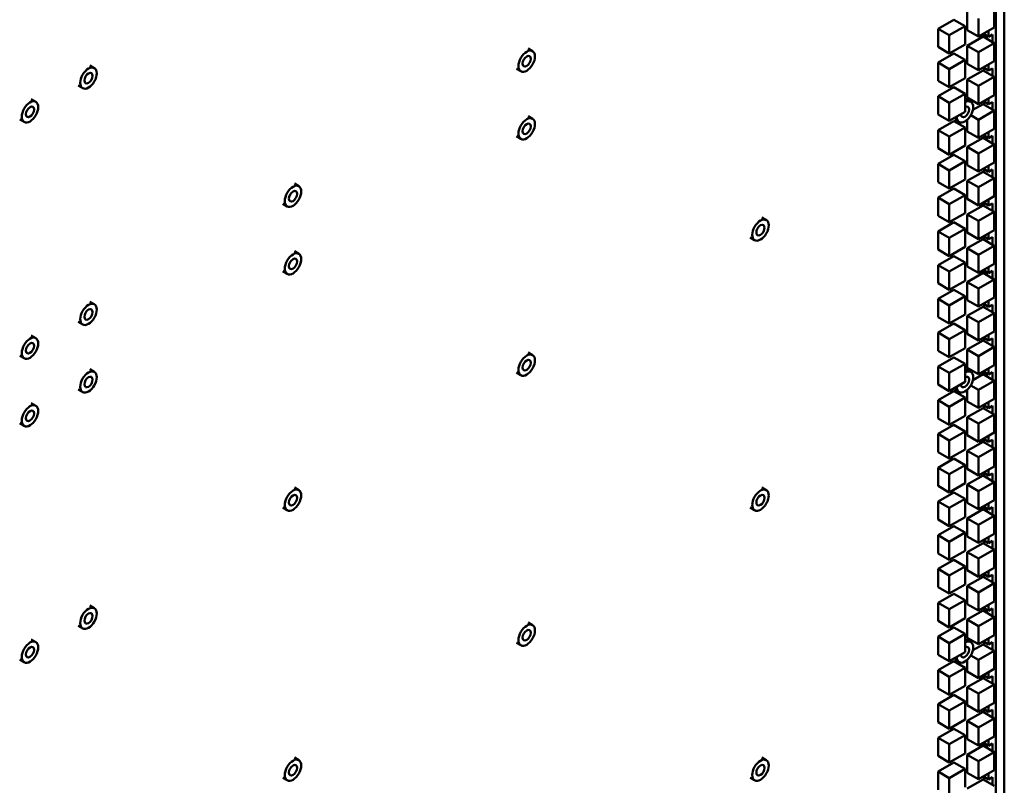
# Model space of a CAD drawing. Header units: millimetres. Extents: x 0 to 6049, y -120 to 1682.
# Tile 250 of 256: x 2162 to 2255, y 685 to 757. Entities that reach past the tile are written whole.
import ezdxf

# ---------------------------------------------------------------- set-up
doc = ezdxf.new("R2010")
doc.units = ezdxf.units.MM
doc.header["$LTSCALE"] = 2
doc.layers.add('Sichtbar (ISO)', color=7, linetype='Continuous', lineweight=50)

msp = doc.modelspace()

# ---------------------------------------------------------------- linework, layer by layer
at = {"layer": 'Sichtbar (ISO)'}
for p, q in [((2255.129, 882.057), (2255.129, 678.096)), ((2254.318, 673.123), (2254.318, 877.083)), ((2254.176, 756.13), (2254.176, 757.844)), ((2250.353, 756.862), (2248.868, 756.005)), ((2250.353, 756.862), (2251.414, 756.25)), ((2251.631, 757.599), (2251.631, 755.885)), ((2252.691, 756.987), (2252.691, 755.272)), ((2248.868, 756.005), (2248.868, 754.29)), ((2248.868, 756.005), (2249.929, 755.392)), ((2251.414, 756.25), (2249.929, 755.392)), ((2251.414, 754.535), (2251.414, 756.25)), ((2251.631, 755.885), (2252.691, 755.272)), ((2252.691, 755.272), (2254.176, 756.13)), ((2253.646, 755.254), (2253.646, 755.823)), ((2249.929, 755.392), (2249.929, 753.678)), ((2253.115, 755.267), (2251.631, 754.41)), ((2253.115, 755.267), (2254.176, 754.655)), ((2253.153, 755.539), (2253.646, 755.254)), ((2253.186, 755.226), (2253.186, 755.519)), ((2253.999, 755.458), (2253.646, 755.254)), ((2253.999, 755.458), (2253.999, 754.757)), ((2210.108, 754.141), (2210.532, 753.896)), ((2248.868, 754.29), (2249.929, 753.678)), ((2249.929, 753.678), (2251.414, 754.535)), ((2251.631, 754.41), (2251.631, 752.695)), ((2251.631, 754.41), (2252.691, 753.797)), ((2254.176, 754.655), (2252.691, 753.797)), ((2254.176, 752.94), (2254.176, 754.655)), ((2250.353, 753.672), (2248.868, 752.815)), ((2251.414, 753.06), (2249.929, 752.203)), ((2250.353, 753.672), (2251.414, 753.06)), ((2251.414, 751.345), (2251.414, 753.06)), ((2252.691, 753.797), (2252.691, 752.083)), ((2168.678, 752.546), (2169.102, 752.301)), ((2209.008, 752.236), (2209.432, 751.991)), ((2248.868, 752.815), (2248.868, 751.1)), ((2248.868, 752.815), (2249.929, 752.203)), ((2249.929, 752.203), (2249.929, 750.488)), ((2251.631, 752.695), (2252.691, 752.083)), ((2252.691, 752.083), (2254.176, 752.94)), ((2253.153, 752.349), (2253.646, 752.065)), ((2253.186, 752.037), (2253.186, 752.33)), ((2253.646, 752.065), (2253.646, 752.634)), ((2253.999, 752.269), (2253.646, 752.065)), ((2253.999, 752.269), (2253.999, 751.567)), ((2249.929, 750.488), (2251.414, 751.345)), ((2253.115, 752.078), (2251.631, 751.22)), ((2251.631, 751.22), (2251.631, 749.506)), ((2251.631, 751.22), (2252.691, 750.608)), ((2254.176, 751.465), (2252.691, 750.608)), ((2253.115, 752.078), (2254.176, 751.465)), ((2254.176, 749.751), (2254.176, 751.465)), ((2167.578, 750.641), (2168.002, 750.396)), ((2248.868, 751.1), (2249.929, 750.488)), ((2250.353, 750.483), (2248.868, 749.626)), ((2250.353, 750.483), (2251.414, 749.871)), ((2252.691, 750.608), (2252.691, 748.893)), ((2163.149, 749.354), (2163.573, 749.109)), ((2248.868, 749.626), (2248.868, 747.911)), ((2248.868, 749.626), (2249.929, 749.013)), ((2251.414, 749.871), (2249.929, 749.013)), ((2251.414, 748.156), (2251.414, 749.871)), ((2251.537, 749.35), (2251.961, 749.105)), ((2251.631, 749.506), (2252.691, 748.893)), ((2252.691, 748.893), (2254.176, 749.751)), ((2253.646, 748.875), (2253.646, 749.445)), ((2249.929, 749.013), (2249.929, 747.299)), ((2253.115, 748.888), (2252.159, 748.336)), ((2253.115, 748.888), (2254.176, 748.276)), ((2253.153, 749.16), (2253.646, 748.875)), ((2253.186, 748.847), (2253.186, 749.141)), ((2253.999, 749.08), (2253.646, 748.875)), ((2253.999, 749.08), (2253.999, 748.378)), ((2162.049, 747.448), (2162.473, 747.204)), ((2210.108, 747.756), (2210.532, 747.511)), ((2248.868, 747.911), (2249.929, 747.299)), ((2249.929, 747.299), (2251.414, 748.156)), ((2250.437, 747.445), (2250.861, 747.2)), ((2251.963, 747.839), (2252.691, 747.419)), ((2254.176, 748.276), (2252.691, 747.419)), ((2254.176, 746.561), (2254.176, 748.276)), ((2250.353, 747.294), (2248.868, 746.436)), ((2251.414, 746.681), (2249.929, 745.824)), ((2250.353, 747.294), (2251.414, 746.681)), ((2251.414, 744.967), (2251.414, 746.681)), ((2251.631, 747.418), (2251.631, 746.316)), ((2252.691, 747.419), (2252.691, 745.704)), ((2252.691, 745.704), (2254.176, 746.561)), ((2209.008, 745.851), (2209.432, 745.606)), ((2248.868, 746.436), (2248.868, 744.722)), ((2248.868, 746.436), (2249.929, 745.824)), ((2249.929, 745.824), (2249.929, 744.109)), ((2251.631, 746.316), (2252.691, 745.704)), ((2253.115, 745.699), (2251.631, 744.842)), ((2253.115, 745.699), (2254.176, 745.086)), ((2253.153, 745.971), (2253.646, 745.686)), ((2253.186, 745.658), (2253.186, 745.952)), ((2253.646, 745.686), (2253.646, 746.255)), ((2253.999, 745.89), (2253.646, 745.686)), ((2253.999, 745.89), (2253.999, 745.189)), ((2248.868, 744.722), (2249.929, 744.109)), ((2249.929, 744.109), (2251.414, 744.967)), ((2251.631, 744.842), (2251.631, 743.127)), ((2251.631, 744.842), (2252.691, 744.229)), ((2254.176, 745.086), (2252.691, 744.229)), ((2254.176, 743.372), (2254.176, 745.086)), ((2250.353, 744.104), (2248.868, 743.247)), ((2250.353, 744.104), (2251.414, 743.492)), ((2252.691, 744.229), (2252.691, 742.515)), ((2248.868, 743.247), (2248.868, 741.532)), ((2248.868, 743.247), (2249.929, 742.634)), ((2251.414, 743.492), (2249.929, 742.634)), ((2251.414, 741.777), (2251.414, 743.492)), ((2251.631, 743.127), (2252.691, 742.515)), ((2252.691, 742.515), (2254.176, 743.372)), ((2253.646, 742.497), (2253.646, 743.066)), ((2249.929, 742.634), (2249.929, 740.92)), ((2253.115, 742.509), (2251.631, 741.652)), ((2254.176, 741.897), (2252.691, 741.04)), ((2253.115, 742.509), (2254.176, 741.897)), ((2253.153, 742.781), (2253.646, 742.497)), ((2253.186, 742.469), (2253.186, 742.762)), ((2253.999, 742.701), (2253.646, 742.497)), ((2253.999, 742.701), (2253.999, 741.999)), ((2254.176, 740.182), (2254.176, 741.897)), ((2188.012, 741.384), (2188.436, 741.139)), ((2248.868, 741.532), (2249.929, 740.92)), ((2249.929, 740.92), (2251.414, 741.777)), ((2251.631, 741.652), (2251.631, 739.937)), ((2251.631, 741.652), (2252.691, 741.04)), ((2252.691, 741.04), (2252.691, 739.325)), ((2250.353, 740.915), (2248.868, 740.057)), ((2248.868, 740.057), (2248.868, 738.343)), ((2248.868, 740.057), (2249.929, 739.445)), ((2251.414, 740.302), (2249.929, 739.445)), ((2250.353, 740.915), (2251.414, 740.302)), ((2251.414, 738.588), (2251.414, 740.302)), ((2252.691, 739.325), (2254.176, 740.182)), ((2186.912, 739.479), (2187.336, 739.234)), ((2249.929, 739.445), (2249.929, 737.73)), ((2251.631, 739.937), (2252.691, 739.325)), ((2253.115, 739.32), (2251.631, 738.463)), ((2253.115, 739.32), (2254.176, 738.708)), ((2253.153, 739.592), (2253.646, 739.308)), ((2253.186, 739.279), (2253.186, 739.573)), ((2253.646, 739.308), (2253.646, 739.876)), ((2253.999, 739.512), (2253.646, 739.308)), ((2253.999, 739.512), (2253.999, 738.81)), ((2232.203, 738.188), (2232.628, 737.943)), ((2248.868, 738.343), (2249.929, 737.73)), ((2249.929, 737.73), (2251.414, 738.588)), ((2251.631, 738.463), (2251.631, 736.748)), ((2251.631, 738.463), (2252.691, 737.85)), ((2254.176, 738.708), (2252.691, 737.85)), ((2254.176, 736.993), (2254.176, 738.708)), ((2250.353, 737.725), (2248.868, 736.868)), ((2250.353, 737.725), (2251.414, 737.113)), ((2252.691, 737.85), (2252.691, 736.136)), ((2231.103, 736.283), (2231.528, 736.038)), ((2248.868, 736.868), (2248.868, 735.153)), ((2248.868, 736.868), (2249.929, 736.256)), ((2251.414, 737.113), (2249.929, 736.256)), ((2251.414, 735.398), (2251.414, 737.113)), ((2251.631, 736.748), (2252.691, 736.136)), ((2252.691, 736.136), (2254.176, 736.993)), ((2253.154, 736.403), (2253.646, 736.118)), ((2253.186, 736.09), (2253.186, 736.384)), ((2253.646, 736.118), (2253.646, 736.687)), ((2253.999, 736.323), (2253.646, 736.118)), ((2253.999, 736.323), (2253.999, 735.62)), ((2249.929, 736.256), (2249.929, 734.541)), ((2249.929, 734.541), (2251.414, 735.398)), ((2253.115, 736.131), (2251.631, 735.273)), ((2254.176, 735.518), (2252.691, 734.661)), ((2253.115, 736.131), (2254.176, 735.518)), ((2254.176, 733.804), (2254.176, 735.518)), ((2188.012, 734.999), (2188.436, 734.754)), ((2248.868, 735.153), (2249.929, 734.541)), ((2250.353, 734.536), (2248.868, 733.678)), ((2250.353, 734.536), (2251.414, 733.923)), ((2251.631, 735.273), (2251.631, 733.559)), ((2251.631, 735.273), (2252.691, 734.661)), ((2252.691, 734.661), (2252.691, 732.946)), ((2248.868, 733.678), (2248.868, 731.964)), ((2248.868, 733.678), (2249.929, 733.066)), ((2251.414, 733.923), (2249.929, 733.066)), ((2251.414, 732.209), (2251.414, 733.923)), ((2251.631, 733.559), (2252.691, 732.946)), ((2252.691, 732.946), (2254.176, 733.804)), ((2253.646, 732.929), (2253.646, 733.497)), ((2186.912, 733.094), (2187.336, 732.849)), ((2249.929, 733.066), (2249.929, 731.351)), ((2253.115, 732.941), (2251.631, 732.084)), ((2253.115, 732.941), (2254.176, 732.329)), ((2253.154, 733.213), (2253.646, 732.929)), ((2253.186, 732.9), (2253.186, 733.195)), ((2253.999, 733.133), (2253.646, 732.929)), ((2253.999, 733.133), (2253.999, 732.431)), ((2248.868, 731.964), (2249.929, 731.351)), ((2249.929, 731.351), (2251.414, 732.209)), ((2251.631, 732.084), (2251.631, 730.369)), ((2251.631, 732.084), (2252.691, 731.471)), ((2254.176, 732.329), (2252.691, 731.471)), ((2254.176, 730.614), (2254.176, 732.329)), ((2250.353, 731.346), (2248.868, 730.489)), ((2251.414, 730.734), (2249.929, 729.877)), ((2250.353, 731.346), (2251.414, 730.734)), ((2251.414, 729.019), (2251.414, 730.734)), ((2252.691, 731.471), (2252.691, 729.757)), ((2168.678, 730.222), (2169.102, 729.977)), ((2248.868, 730.489), (2248.868, 728.774)), ((2248.868, 730.489), (2249.929, 729.877)), ((2249.929, 729.877), (2249.929, 728.162)), ((2251.631, 730.369), (2252.691, 729.757)), ((2253.115, 729.752), (2251.631, 728.894)), ((2252.691, 729.757), (2254.176, 730.614)), ((2253.115, 729.752), (2254.176, 729.139)), ((2253.154, 730.024), (2253.646, 729.74)), ((2253.186, 729.711), (2253.186, 730.005)), ((2253.646, 729.74), (2253.646, 730.308)), ((2253.999, 729.944), (2253.646, 729.74)), ((2253.999, 729.944), (2253.999, 729.241)), ((2249.929, 728.162), (2251.414, 729.019)), ((2251.631, 728.894), (2251.631, 727.18)), ((2251.631, 728.894), (2252.691, 728.282)), ((2254.176, 729.139), (2252.691, 728.282)), ((2254.176, 727.425), (2254.176, 729.139)), ((2167.578, 728.316), (2168.002, 728.071)), ((2248.868, 728.774), (2249.929, 728.162)), ((2250.353, 728.157), (2248.868, 727.3)), ((2250.353, 728.157), (2251.414, 727.545)), ((2252.691, 728.282), (2252.691, 726.567)), ((2163.149, 727.029), (2163.573, 726.784)), ((2248.868, 727.3), (2248.868, 725.585)), ((2248.868, 727.3), (2249.929, 726.687)), ((2251.414, 727.545), (2249.929, 726.687)), ((2251.414, 725.83), (2251.414, 727.545)), ((2251.631, 727.18), (2252.691, 726.567)), ((2252.691, 726.567), (2254.176, 727.425)), ((2253.646, 726.551), (2253.646, 727.118)), ((2249.929, 726.687), (2249.929, 724.973)), ((2253.115, 726.562), (2251.631, 725.705)), ((2253.115, 726.562), (2254.176, 725.95)), ((2253.154, 726.835), (2253.646, 726.551)), ((2253.186, 726.521), (2253.186, 726.816)), ((2253.999, 726.755), (2253.646, 726.551)), ((2253.999, 726.755), (2253.999, 726.052)), ((2162.049, 725.124), (2162.473, 724.879)), ((2210.108, 725.431), (2210.532, 725.186)), ((2248.868, 725.585), (2249.929, 724.973)), ((2249.929, 724.973), (2251.414, 725.83)), ((2251.631, 725.705), (2251.631, 723.99)), ((2251.631, 725.705), (2252.691, 725.093)), ((2254.176, 725.95), (2252.691, 725.093)), ((2254.176, 724.235), (2254.176, 725.95)), ((2250.353, 724.967), (2248.868, 724.11)), ((2251.414, 724.355), (2249.929, 723.498)), ((2250.353, 724.967), (2251.414, 724.355)), ((2251.414, 722.64), (2251.414, 724.355)), ((2252.691, 725.093), (2252.691, 723.378)), ((2252.691, 723.378), (2254.176, 724.235)), ((2168.678, 723.837), (2169.102, 723.592)), ((2209.008, 723.526), (2209.432, 723.281)), ((2248.868, 724.11), (2248.868, 722.396)), ((2248.868, 724.11), (2249.929, 723.498)), ((2249.929, 723.498), (2249.929, 721.783)), ((2251.537, 723.837), (2251.961, 723.592)), ((2251.631, 723.99), (2252.691, 723.378)), ((2253.115, 723.373), (2252.158, 722.82)), ((2253.115, 723.373), (2254.176, 722.76)), ((2253.154, 723.645), (2253.646, 723.362)), ((2253.186, 723.332), (2253.186, 723.627)), ((2253.646, 723.362), (2253.646, 723.929)), ((2253.999, 723.566), (2253.646, 723.362)), ((2253.999, 723.566), (2253.999, 722.862)), ((2248.868, 722.396), (2249.929, 721.783)), ((2249.929, 721.783), (2251.414, 722.64)), ((2251.963, 722.324), (2252.691, 721.903)), ((2254.176, 722.76), (2252.691, 721.903)), ((2254.176, 721.046), (2254.176, 722.76)), ((2167.578, 721.931), (2168.002, 721.686)), ((2250.353, 721.778), (2248.868, 720.921)), ((2250.353, 721.778), (2251.414, 721.166)), ((2250.437, 721.931), (2250.861, 721.686)), ((2251.631, 721.904), (2251.631, 720.801)), ((2252.691, 721.903), (2252.691, 720.188)), ((2163.149, 720.644), (2163.573, 720.399)), ((2248.868, 720.921), (2248.868, 719.206)), ((2248.868, 720.921), (2249.929, 720.308)), ((2251.414, 721.166), (2249.929, 720.308)), ((2251.414, 719.451), (2251.414, 721.166)), ((2251.631, 720.801), (2252.691, 720.188)), ((2252.691, 720.188), (2254.176, 721.046)), ((2253.155, 720.456), (2253.646, 720.172)), ((2253.646, 720.172), (2253.646, 720.74)), ((2249.929, 720.308), (2249.929, 718.594)), ((2253.115, 720.183), (2251.631, 719.326)), ((2254.176, 719.571), (2252.691, 718.714)), ((2253.115, 720.183), (2254.176, 719.571)), ((2253.186, 720.143), (2253.186, 720.438)), ((2253.999, 720.376), (2253.646, 720.172)), ((2253.999, 720.376), (2253.999, 719.673)), ((2254.176, 717.856), (2254.176, 719.571)), ((2162.049, 718.739), (2162.473, 718.494)), ((2248.868, 719.206), (2249.929, 718.594)), ((2250.353, 718.589), (2248.868, 717.731)), ((2249.929, 718.594), (2251.414, 719.451)), ((2250.353, 718.589), (2251.414, 717.976)), ((2251.631, 719.326), (2251.631, 717.611)), ((2251.631, 719.326), (2252.691, 718.714)), ((2252.691, 718.714), (2252.691, 716.999)), ((2248.868, 717.731), (2248.868, 716.017)), ((2248.868, 717.731), (2249.929, 717.119)), ((2251.414, 717.976), (2249.929, 717.119)), ((2251.414, 716.262), (2251.414, 717.976)), ((2252.691, 716.999), (2254.176, 717.856)), ((2249.929, 717.119), (2249.929, 715.404)), ((2251.631, 717.611), (2252.691, 716.999)), ((2253.115, 716.994), (2251.631, 716.137)), ((2253.115, 716.994), (2254.176, 716.382)), ((2253.155, 717.267), (2253.646, 716.983)), ((2253.186, 716.953), (2253.186, 717.248)), ((2253.646, 716.983), (2253.646, 717.55)), ((2253.999, 717.187), (2253.646, 716.983)), ((2253.999, 717.187), (2253.999, 716.484)), ((2248.868, 716.017), (2249.929, 715.404)), ((2249.929, 715.404), (2251.414, 716.262)), ((2251.631, 716.137), (2251.631, 714.422)), ((2251.631, 716.137), (2252.691, 715.524)), ((2254.176, 716.382), (2252.691, 715.524)), ((2254.176, 714.667), (2254.176, 716.382)), ((2250.353, 715.399), (2248.868, 714.542)), ((2250.353, 715.399), (2251.414, 714.787)), ((2252.691, 715.524), (2252.691, 713.81)), ((2248.868, 714.542), (2248.868, 712.827)), ((2248.868, 714.542), (2249.929, 713.929)), ((2251.414, 714.787), (2249.929, 713.929)), ((2249.929, 713.929), (2249.929, 712.215)), ((2251.414, 713.072), (2251.414, 714.787)), ((2251.631, 714.422), (2252.691, 713.81)), ((2252.691, 713.81), (2254.176, 714.667)), ((2253.155, 714.077), (2253.646, 713.794)), ((2253.186, 713.764), (2253.186, 714.059)), ((2253.646, 713.794), (2253.646, 714.361)), ((2253.999, 713.998), (2253.646, 713.794)), ((2253.999, 713.998), (2253.999, 713.294)), ((2249.929, 712.215), (2251.414, 713.072)), ((2253.115, 713.804), (2251.631, 712.947)), ((2254.176, 713.192), (2252.691, 712.335)), ((2253.115, 713.804), (2254.176, 713.192)), ((2254.176, 711.477), (2254.176, 713.192)), ((2188.012, 712.674), (2188.436, 712.429)), ((2232.203, 712.674), (2232.628, 712.429)), ((2248.868, 712.827), (2249.929, 712.215)), ((2250.353, 712.21), (2248.868, 711.352)), ((2250.353, 712.21), (2251.414, 711.597)), ((2251.631, 712.947), (2251.631, 711.232)), ((2251.631, 712.947), (2252.691, 712.335)), ((2252.691, 712.335), (2252.691, 710.62)), ((2248.868, 711.352), (2248.868, 709.638)), ((2248.868, 711.352), (2249.929, 710.74)), ((2251.414, 711.597), (2249.929, 710.74)), ((2251.414, 709.883), (2251.414, 711.597)), ((2251.631, 711.232), (2252.691, 710.62)), ((2252.691, 710.62), (2254.176, 711.477)), ((2253.646, 710.605), (2253.646, 711.171)), ((2186.912, 710.769), (2187.336, 710.524)), ((2231.103, 710.769), (2231.528, 710.524)), ((2249.929, 710.74), (2249.929, 709.025)), ((2253.115, 710.615), (2251.631, 709.758)), ((2253.115, 710.615), (2254.176, 710.003)), ((2253.155, 710.888), (2253.646, 710.605)), ((2253.186, 710.574), (2253.186, 710.87)), ((2253.999, 710.809), (2253.646, 710.605)), ((2253.999, 710.809), (2253.999, 710.105)), ((2248.868, 709.638), (2249.929, 709.025)), ((2249.929, 709.025), (2251.414, 709.883)), ((2251.631, 709.758), (2251.631, 708.043)), ((2251.631, 709.758), (2252.691, 709.145)), ((2254.176, 710.003), (2252.691, 709.145)), ((2254.176, 708.288), (2254.176, 710.003)), ((2250.353, 709.02), (2248.868, 708.163)), ((2251.414, 708.408), (2249.929, 707.551)), ((2250.353, 709.02), (2251.414, 708.408)), ((2251.414, 706.693), (2251.414, 708.408)), ((2252.691, 709.145), (2252.691, 707.431)), ((2248.868, 708.163), (2248.868, 706.448)), ((2248.868, 708.163), (2249.929, 707.551)), ((2249.929, 707.551), (2249.929, 705.836)), ((2251.631, 708.043), (2252.691, 707.431)), ((2253.115, 707.426), (2251.631, 706.568)), ((2252.691, 707.431), (2254.176, 708.288)), ((2253.115, 707.426), (2254.176, 706.813)), ((2253.155, 707.699), (2253.646, 707.415)), ((2253.186, 707.385), (2253.186, 707.681)), ((2253.646, 707.415), (2253.646, 707.982)), ((2253.999, 707.619), (2253.646, 707.415)), ((2253.999, 707.619), (2253.999, 706.915)), ((2249.929, 705.836), (2251.414, 706.693)), ((2251.631, 706.568), (2251.631, 704.854)), ((2251.631, 706.568), (2252.691, 705.956)), ((2254.176, 706.813), (2252.691, 705.956)), ((2254.176, 705.099), (2254.176, 706.813)), ((2248.868, 706.448), (2249.929, 705.836)), ((2250.353, 705.831), (2248.868, 704.974)), ((2250.353, 705.831), (2251.414, 705.218)), ((2252.691, 705.956), (2252.691, 704.241)), ((2248.868, 704.974), (2248.868, 703.259)), ((2248.868, 704.974), (2249.929, 704.361)), ((2251.414, 705.218), (2249.929, 704.361)), ((2251.414, 703.504), (2251.414, 705.218)), ((2251.631, 704.854), (2252.691, 704.241)), ((2252.691, 704.241), (2254.176, 705.099)), ((2253.646, 704.226), (2253.646, 704.792)), ((2249.929, 704.361), (2249.929, 702.647)), ((2253.115, 704.236), (2251.631, 703.379)), ((2253.115, 704.236), (2254.176, 703.624)), ((2253.155, 704.509), (2253.646, 704.226)), ((2253.186, 704.195), (2253.186, 704.491)), ((2253.999, 704.43), (2253.646, 704.226)), ((2253.999, 704.43), (2253.999, 703.726)), ((2248.868, 703.259), (2249.929, 702.647)), ((2249.929, 702.647), (2251.414, 703.504)), ((2251.631, 703.379), (2251.631, 701.664)), ((2251.631, 703.379), (2252.691, 702.766)), ((2254.176, 703.624), (2252.691, 702.766)), ((2252.691, 702.766), (2252.691, 701.052)), ((2254.176, 701.909), (2254.176, 703.624)), ((2250.353, 702.641), (2248.868, 701.784)), ((2251.414, 702.029), (2249.929, 701.172)), ((2250.353, 702.641), (2251.414, 702.029)), ((2251.414, 700.314), (2251.414, 702.029)), ((2252.691, 701.052), (2254.176, 701.909)), ((2168.678, 701.512), (2169.102, 701.267)), ((2248.868, 701.784), (2248.868, 700.069)), ((2248.868, 701.784), (2249.929, 701.172)), ((2249.929, 701.172), (2249.929, 699.457)), ((2251.631, 701.664), (2252.691, 701.052)), ((2253.115, 701.047), (2251.631, 700.189)), ((2253.115, 701.047), (2254.176, 700.434)), ((2253.156, 701.32), (2253.646, 701.037)), ((2253.186, 701.006), (2253.186, 701.302)), ((2253.646, 701.037), (2253.646, 701.603)), ((2253.999, 701.241), (2253.646, 701.037)), ((2253.999, 701.241), (2253.999, 700.536)), ((2248.868, 700.069), (2249.929, 699.457)), ((2249.929, 699.457), (2251.414, 700.314)), ((2251.631, 700.189), (2251.631, 698.475)), ((2251.631, 700.189), (2252.691, 699.577)), ((2254.176, 700.434), (2252.691, 699.577)), ((2254.176, 698.72), (2254.176, 700.434)), ((2167.578, 699.607), (2168.002, 699.362)), ((2210.108, 699.917), (2210.532, 699.672)), ((2250.353, 699.452), (2248.868, 698.595)), ((2250.353, 699.452), (2251.414, 698.84)), ((2252.691, 699.577), (2252.691, 697.862)), ((2163.149, 698.319), (2163.573, 698.074)), ((2248.868, 698.595), (2248.868, 696.88)), ((2248.868, 698.595), (2249.929, 697.982)), ((2251.414, 698.84), (2249.929, 697.982)), ((2251.414, 697.125), (2251.414, 698.84)), ((2251.537, 698.323), (2251.961, 698.078)), ((2251.631, 698.475), (2252.691, 697.862)), ((2252.691, 697.862), (2254.176, 698.72)), ((2253.156, 698.131), (2253.646, 697.848)), ((2253.186, 697.816), (2253.186, 698.113)), ((2253.646, 697.848), (2253.646, 698.413)), ((2209.008, 698.012), (2209.432, 697.767)), ((2249.929, 697.982), (2249.929, 696.268)), ((2253.115, 697.857), (2252.158, 697.304)), ((2254.176, 697.245), (2252.691, 696.388)), ((2253.115, 697.857), (2254.176, 697.245)), ((2253.999, 698.052), (2253.646, 697.848)), ((2253.999, 698.052), (2253.999, 697.347)), ((2254.176, 695.53), (2254.176, 697.245)), ((2162.049, 696.414), (2162.473, 696.169)), ((2248.868, 696.88), (2249.929, 696.268)), ((2250.353, 696.263), (2248.868, 695.405)), ((2249.929, 696.268), (2251.414, 697.125)), ((2250.353, 696.263), (2251.414, 695.65)), ((2250.437, 696.417), (2250.861, 696.172)), ((2251.631, 696.39), (2251.631, 695.285)), ((2251.962, 696.809), (2252.691, 696.388)), ((2252.691, 696.388), (2252.691, 694.673)), ((2248.868, 695.405), (2248.868, 693.691)), ((2248.868, 695.405), (2249.929, 694.793)), ((2251.414, 695.65), (2249.929, 694.793)), ((2251.414, 693.936), (2251.414, 695.65)), ((2252.691, 694.673), (2254.176, 695.53)), ((2249.929, 694.793), (2249.929, 693.078)), ((2251.631, 695.285), (2252.691, 694.673)), ((2253.115, 694.668), (2251.631, 693.81)), ((2253.115, 694.668), (2254.176, 694.055)), ((2253.156, 694.941), (2253.646, 694.658)), ((2253.186, 694.627), (2253.186, 694.924)), ((2253.646, 694.658), (2253.646, 695.224)), ((2253.999, 694.863), (2253.646, 694.658)), ((2253.999, 694.863), (2253.999, 694.158)), ((2248.868, 693.691), (2249.929, 693.078)), ((2249.929, 693.078), (2251.414, 693.936)), ((2251.631, 693.81), (2251.631, 692.096)), ((2251.631, 693.81), (2252.691, 693.198)), ((2254.176, 694.055), (2252.691, 693.198)), ((2254.176, 692.341), (2254.176, 694.055)), ((2250.353, 693.073), (2248.868, 692.216)), ((2250.353, 693.073), (2251.414, 692.461)), ((2252.691, 693.198), (2252.691, 691.483)), ((2248.868, 692.216), (2248.868, 690.501)), ((2248.868, 692.216), (2249.929, 691.603)), ((2251.414, 692.461), (2249.929, 691.603)), ((2249.929, 691.603), (2249.929, 689.889)), ((2251.414, 690.746), (2251.414, 692.461)), ((2251.631, 692.096), (2252.691, 691.483)), ((2252.691, 691.483), (2254.176, 692.341)), ((2253.156, 691.752), (2253.646, 691.469)), ((2253.186, 691.438), (2253.186, 691.735)), ((2253.646, 691.469), (2253.646, 692.035)), ((2253.999, 691.673), (2253.646, 691.469)), ((2253.999, 691.673), (2253.999, 690.968)), ((2249.929, 689.889), (2251.414, 690.746)), ((2253.115, 691.478), (2251.631, 690.621)), ((2254.176, 690.866), (2252.691, 690.009)), ((2253.115, 691.478), (2254.176, 690.866)), ((2254.176, 689.151), (2254.176, 690.866)), ((2248.868, 690.501), (2249.929, 689.889)), ((2250.353, 689.884), (2248.868, 689.026)), ((2250.353, 689.884), (2251.414, 689.271)), ((2251.631, 690.621), (2251.631, 688.906)), ((2251.631, 690.621), (2252.691, 690.009)), ((2252.691, 690.009), (2252.691, 688.294)), ((2248.868, 689.026), (2248.868, 687.312)), ((2248.868, 689.026), (2249.929, 688.414)), ((2251.414, 689.271), (2249.929, 688.414)), ((2251.414, 687.557), (2251.414, 689.271)), ((2251.631, 688.906), (2252.691, 688.294)), ((2252.691, 688.294), (2254.176, 689.151)), ((2253.646, 688.28), (2253.646, 688.845)), ((2249.929, 688.414), (2249.929, 686.699)), ((2253.115, 688.289), (2251.631, 687.432)), ((2253.115, 688.289), (2254.176, 687.677)), ((2253.156, 688.563), (2253.646, 688.28)), ((2253.186, 688.248), (2253.186, 688.545)), ((2253.999, 688.484), (2253.646, 688.28)), ((2253.999, 688.484), (2253.999, 687.779)), ((2188.012, 687.16), (2188.436, 686.915)), ((2232.203, 687.16), (2232.628, 686.915)), ((2248.868, 687.312), (2249.929, 686.699)), ((2249.929, 686.699), (2251.414, 687.557)), ((2251.631, 687.432), (2251.631, 685.717)), ((2251.631, 687.432), (2252.691, 686.819)), ((2254.176, 687.677), (2252.691, 686.819)), ((2254.176, 685.962), (2254.176, 687.677)), ((2250.353, 686.694), (2248.868, 685.837)), ((2251.414, 686.082), (2249.929, 685.225)), ((2250.353, 686.694), (2251.414, 686.082)), ((2251.414, 684.367), (2251.414, 686.082)), ((2252.691, 686.819), (2252.691, 685.105)), ((2186.912, 685.255), (2187.336, 685.01)), ((2231.103, 685.255), (2231.528, 685.01)), ((2248.868, 685.837), (2248.868, 684.122)), ((2248.868, 685.837), (2249.929, 685.225)), ((2249.929, 685.225), (2249.929, 683.51)), ((2251.631, 685.717), (2252.691, 685.105)), ((2253.115, 685.099), (2251.631, 684.242)), ((2252.691, 685.105), (2254.176, 685.962)), ((2253.115, 685.099), (2254.176, 684.487)), ((2253.156, 685.373), (2253.646, 685.091)), ((2253.186, 685.059), (2253.186, 685.356)), ((2253.646, 685.091), (2253.646, 685.656)), ((2253.999, 685.295), (2253.646, 685.091)), ((2253.999, 685.295), (2253.999, 684.589))]:
    msp.add_line(p, q, dxfattribs=at)
for centre, major_axis in [((2209.982, 752.943), (-0.55, -0.953)), ((2209.982, 752.943), (-0.275, -0.476)), ((2168.552, 751.349), (-0.55, -0.953)), ((2168.552, 751.349), (-0.275, -0.476)), ((2163.023, 748.156), (-0.55, -0.953)), ((2163.023, 748.156), (-0.275, -0.476)), ((2209.982, 746.558), (-0.55, -0.953)), ((2209.982, 746.558), (-0.275, -0.476)), ((2187.886, 740.186), (-0.55, -0.953)), ((2187.886, 740.186), (-0.275, -0.476)), ((2232.078, 736.991), (-0.55, -0.953)), ((2232.078, 736.991), (-0.275, -0.476)), ((2187.886, 733.801), (-0.55, -0.953)), ((2187.886, 733.801), (-0.275, -0.476)), ((2168.552, 729.024), (-0.55, -0.953)), ((2168.552, 729.024), (-0.275, -0.476)), ((2163.023, 725.831), (-0.55, -0.953)), ((2163.023, 725.831), (-0.275, -0.476)), ((2209.982, 724.234), (-0.55, -0.953)), ((2209.982, 724.234), (-0.275, -0.476)), ((2168.552, 722.639), (-0.55, -0.953)), ((2168.552, 722.639), (-0.275, -0.476)), ((2163.023, 719.446), (-0.55, -0.953)), ((2163.023, 719.446), (-0.275, -0.476)), ((2187.886, 711.477), (-0.55, -0.953)), ((2232.078, 711.477), (-0.55, -0.953)), ((2187.886, 711.477), (-0.275, -0.476)), ((2232.078, 711.477), (-0.275, -0.476)), ((2168.552, 700.314), (-0.55, -0.953)), ((2168.552, 700.314), (-0.275, -0.476)), ((2209.982, 698.72), (-0.55, -0.953)), ((2209.982, 698.72), (-0.275, -0.476)), ((2163.023, 697.122), (-0.55, -0.953)), ((2163.023, 697.122), (-0.275, -0.476)), ((2187.886, 685.963), (-0.55, -0.953)), ((2232.078, 685.963), (-0.55, -0.953)), ((2187.886, 685.963), (-0.275, -0.476)), ((2232.078, 685.963), (-0.275, -0.476))]:
    msp.add_ellipse(centre, major_axis=major_axis, ratio=0.577351, dxfattribs=at)
for centre, major_axis, start_param, end_param in [((2251.411, 748.153), (0.55, 0.953), 2.354376, 7.065176), ((2251.411, 748.153), (-0.275, -0.476), 5.49415, 10.203362), ((2251.411, 722.639), (0.55, 0.953), 2.356195, 7.065176), ((2251.411, 722.639), (-0.275, -0.476), 5.497786, 10.203362), ((2251.411, 697.125), (0.55, 0.953), 2.358012, 7.065176), ((2251.411, 697.125), (-0.275, -0.476), 5.501422, 10.203362)]:
    msp.add_ellipse(centre, major_axis=major_axis, ratio=0.577351, start_param=start_param, end_param=end_param, dxfattribs=at)

doc.saveas('drawing.dxf')
